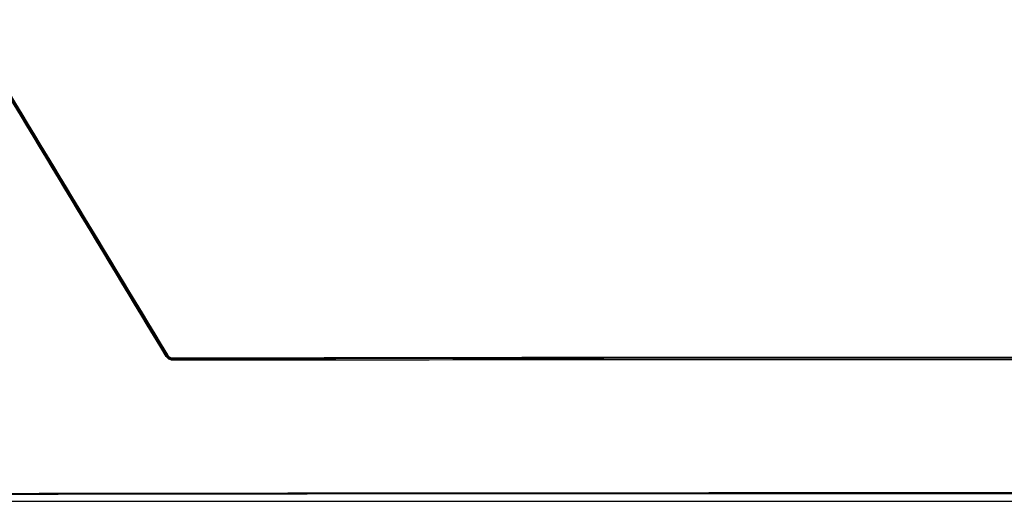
# Model space of a CAD drawing. Header units: millimetres. Extents: x 155473 to 158085, y 111018 to 114514.
# Tile 98 of 181: x 156878 to 157009, y 112405 to 112469. Entities that reach past the tile are written whole.
import ezdxf

# ---------------------------------------------------------------- set-up
doc = ezdxf.new("R2010")
doc.units = ezdxf.units.MM

msp = doc.modelspace()

# ---------------------------------------------------------------- linework, layer by layer
at = {"color": 7, "linetype": 'Continuous', "lineweight": 25}
for p, q in [((156897.35, 112424.14), (156897.43, 112424.28)), ((156898.29, 112423.8), (156898.21, 112423.66)), ((156833.71, 112404.83), (157161.72, 112404.83))]:
    msp.add_line(p, q, dxfattribs=at)
for centre, radius, start, end in [((156898.43, 112422.82), 1.77, 120.2362, 124.3945), ((156898.55, 112423.91), 0.289, 173.7232, 202.2795)]:
    msp.add_arc(centre, radius, start, end, dxfattribs=at)
for points in [[(156897.35, 112424.14), (156888.35, 112439.05), (156879.35, 112453.96), (156870.35, 112468.87)], [(156897.43, 112424.28), (156888.42, 112439.18), (156879.42, 112454.08), (156870.41, 112468.97)], [(156870.51, 112469.04), (156879.52, 112454.15), (156888.53, 112439.25), (156897.54, 112424.35)]]:
    msp.add_open_spline(points, degree=3, dxfattribs=at)
for points, knots in [([(156898.29, 112423.8), (156898.2, 112423.8), (156898.11, 112423.81), (156897.95, 112423.85), (156897.87, 112423.89), (156897.72, 112423.97), (156897.65, 112424.02), (156897.53, 112424.14), (156897.47, 112424.21), (156897.43, 112424.28)], [0, 0, 0, 0, 0.25, 0.25, 0.5, 0.5, 0.75, 0.75, 1, 1, 1, 1]), ([(156897.54, 112424.35), (156897.58, 112424.29), (156897.62, 112424.23), (156897.73, 112424.13), (156897.78, 112424.08), (156897.91, 112424.01), (156897.98, 112423.99), (156898.12, 112423.95), (156898.19, 112423.94), (156898.27, 112423.94)], [0, 0, 0, 0, 0.25, 0.25, 0.5, 0.5, 0.75, 0.75, 1, 1, 1, 1]), ([(156898.21, 112423.66), (156898.12, 112423.66), (156898.04, 112423.67), (156897.87, 112423.71), (156897.79, 112423.75), (156897.64, 112423.83), (156897.57, 112423.88), (156897.45, 112424), (156897.39, 112424.07), (156897.35, 112424.14)], [0, 0, 0, 0, 0.25, 0.25, 0.5, 0.5, 0.75, 0.75, 1, 1, 1, 1]), ([(157097.22, 112423.66), (157064.06, 112423.67), (157030.89, 112423.68), (156964.54, 112423.68), (156931.37, 112423.67), (156898.21, 112423.66)], [0, 0, 0, 0, 0.5, 0.5, 1, 1, 1, 1]), ([(156898.27, 112423.94), (156914.76, 112423.98), (156931.29, 112424.01), (156964.41, 112424.05), (156981.01, 112424.06), (157005.97, 112424.06), (157014.29, 112424.05), (157030.91, 112424.04), (157039.22, 112424.04), (157055.81, 112424.02), (157064.11, 112424.01), (157080.66, 112423.98), (157088.92, 112423.96), (157097.16, 112423.94)], [0, 0, 0, 0, 0.25, 0.25, 0.5, 0.5, 0.625, 0.625, 0.75, 0.75, 0.875, 0.875, 1, 1, 1, 1]), ([(157097.14, 112423.8), (157080.65, 112423.84), (157064.11, 112423.87), (157039.25, 112423.9), (157030.96, 112423.9), (157014.35, 112423.91), (157006.03, 112423.91), (156981.07, 112423.91), (156964.46, 112423.9), (156931.32, 112423.87), (156914.78, 112423.84), (156898.29, 112423.8)], [0, 0, 0, 0, 0.25, 0.25, 0.375, 0.375, 0.5, 0.5, 0.75, 0.75, 1, 1, 1, 1]), ([(156834.54, 112405.81), (156888.9, 112405.93), (156943.31, 112405.99), (157024.92, 112405.99), (157052.12, 112405.98), (157106.52, 112405.92), (157133.71, 112405.87), (157160.89, 112405.81)], [0, 0, 0, 0, 0.5, 0.5, 0.75, 0.75, 1, 1, 1, 1]), ([(157160.88, 112405.67), (157106.52, 112405.79), (157052.13, 112405.85), (156943.31, 112405.85), (156888.91, 112405.79), (156834.55, 112405.67)], [0, 0, 0, 0, 0.5, 0.5, 1, 1, 1, 1])]:
    msp.add_open_spline(points, degree=3, knots=knots, dxfattribs=at)

doc.saveas('drawing.dxf')
